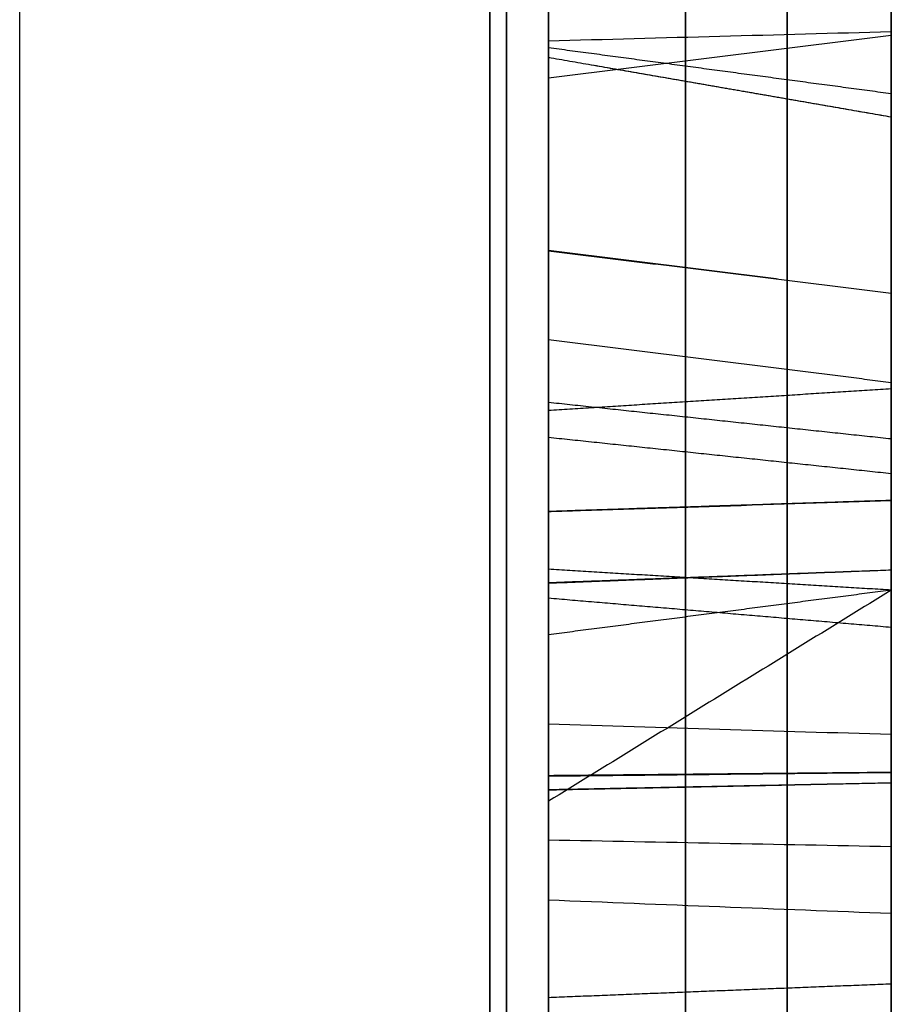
# Model space of a CAD drawing. Header units: millimetres. Extents: x 0 to 290, y -65 to 65.
# Tile 231 of 256: x 241.364 to 242, y 30.614 to 31.332. Entities that reach past the tile are written whole.
import ezdxf

# ---------------------------------------------------------------- set-up
doc = ezdxf.new("R2010")
doc.units = ezdxf.units.MM
doc.layers.add('Layer 01', color=18, linetype='Continuous', true_color=0x000000)

# ---------------------------------------------------------------- blocks, each defined once
blk = doc.blocks.new('Block 01')
at = {"layer": 'Layer 01'}
for p, q in [((242, 33.60334, -37.07085), (242, 30.47522, -37.07085)), ((242, 33.60334, 37.07085), (242, 16.09665, 37.07085)), ((242, 31.45695, -34.96053), (242, 30.36498, -34.96053)), ((241.75, 31.25913, -34.17243), (241.75, 31.25913, -34.60141)), ((241.75, 31.25913, -35.59258), (241.75, 31.25913, -35.78465)), ((241.75, 31.25913, -36.14281), (241.75, 31.25913, -36.46041)), ((241.75, 31.21113, -30.0958), (241.75, 29.07218, -30.0958)), ((242, 30.91783, -34.37617), (242, 30.91783, -35.56266))]:
    blk.add_line(p, q, dxfattribs=at)
at = {"layer": 'Layer 01', "extrusion": (-1, 1.81362e-10, -3.14134e-10)}
blk.add_arc((0, 0, -241.70711), 39.70711, 217.057759, 262.942241, dxfattribs=at)
at = {"layer": 'Layer 01', "extrusion": (-1, 1.81357e-10, 3.14112e-10)}
blk.add_arc((0, 0, -241.70711), 39.70711, 97.057759, 142.942241, dxfattribs=at)
at = {"layer": 'Layer 01', "extrusion": (1, -6.98079e-10, 5.60357e-09)}
blk.add_arc((0, 0, 241.36437), 39.36437, 277.101191, 322.898809, dxfattribs=at)
at = {"layer": 'Layer 01', "extrusion": (-1, 3.29704e-09, 5.71067e-09)}
blk.add_arc((0, 0, -241.36437), 39.36437, 97.101191, 142.898809, dxfattribs=at)
at = {"layer": 'Layer 01', "extrusion": (-1, -2.6622e-15, 7.33356e-15)}
blk.add_rational_spline([(241.71934, 41.19836, -29.59938), (241.71934, 32.56664, -41.61358), (241.71934, 19.75509, -49.01033), (241.71934, 5.03463, -50.47852)], [0.85966990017, 0.808876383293, 0.808876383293, 0.85966990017], degree=3, dxfattribs=at)
at = {"layer": 'Layer 01', "extrusion": (1, -9.33582e-15, -1.61701e-14)}
blk.add_rational_spline([(241.71934, 5.03463, 50.47852), (241.71934, 19.75509, 49.01033), (241.71934, 32.56664, 41.61358), (241.71934, 41.19836, 29.59938)], [0.859669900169, 0.808876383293, 0.808876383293, 0.859669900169], degree=3, dxfattribs=at)
at = {"layer": 'Layer 01', "extrusion": (-1, 0, 0)}
for points, knots in [([(242, 40.63421, -29.19406), (242, 39.61026, -30.61926), (242, 37.97146, -32.66548), (242, 35.87948, -34.89247), (242, 34.78849, -35.96589), (242, 34.23173, -36.49259), (242, 33.99072, -36.71617), (242, 33.8295, -36.86474), (242, 33.75001, -36.93754), (242, 33.00727, -37.61316), (242, 31.99423, -38.48635), (242, 30.77257, -39.45671), (242, 30.24048, -39.86222), (242, 29.88386, -40.13025), (242, 29.70557, -40.26241), (242, 28.07496, -41.45424), (242, 26.57194, -42.43331), (242, 24.23976, -43.77982), (242, 23.05716, -44.42087), (242, 21.64859, -45.11237), (242, 21.03872, -45.39665), (242, 20.63077, -45.58348), (242, 20.42484, -45.67612), (242, 19.4044, -46.12699), (242, 18.16705, -46.63463), (242, 16.70106, -47.1684), (242, 15.96246, -47.42067), (242, 15.64471, -47.52565), (242, 15.43261, -47.59495), (242, 15.3246, -47.62983), (242, 11.87665, -48.73089), (242, 8.45851, -49.43892), (242, 4.96569, -49.78729)], [0, 0, 0, 0, 5.309603, 7.964405, 9.291805, 9.955506, 10.287356, 10.287356, 10.619206, 10.619206, 13.274008, 14.601409, 15.265109, 15.265109, 15.928809, 15.928809, 21.238412, 21.238412, 23.893214, 25.220615, 25.884315, 25.884315, 26.548016, 26.548016, 29.202817, 30.530218, 31.193918, 31.525769, 31.525769, 31.857619, 31.857619, 42.476825, 42.476825, 42.476825, 42.476825]), ([(241.85, 31.40038, -35.48548), (241.85, 31.40028, -35.48557), (241.85, 31.40017, -35.48566), (241.85, 31.40007, -35.48574), (241.85, 31.27195, -35.59217), (241.85, 31.12816, -35.6326), (241.85, 30.97633, -35.60426), (241.85, 30.97631, -35.60426), (241.85, 30.97629, -35.60426), (241.85, 30.97627, -35.60425)], [0.0090015, 0.0090015, 0.0090015, 0.0090015, 0.0098039, 0.0098039, 0.0098039, 0.9901961, 0.9901961, 0.9901961, 0.9903225, 0.9903225, 0.9903225, 0.9903225]), ([(241.85, 31.08576, -30.40399), (241.85, 31.19549, -30.51371), (241.85, 31.26389, -30.63316), (241.85, 31.28672, -30.76034), (241.85, 31.28672, -30.76036), (241.85, 31.28673, -30.76039), (241.85, 31.28673, -30.76042)], [0, 0, 0, 0, 0.990099, 0.990099, 0.990099, 0.9902956, 0.9902956, 0.9902956, 0.9902956]), ([(241.85, 30.97627, -35.60425), (241.85, 30.97625, -35.60425), (241.85, 30.97623, -35.60424), (241.85, 30.97621, -35.60424), (241.85, 30.8253, -35.57534), (241.85, 30.6959, -35.49578), (241.85, 30.58879, -35.37037)], [0.0097638, 0.0097638, 0.0097638, 0.0097638, 0.009901, 0.009901, 0.009901, 1, 1, 1, 1]), ([(241.85, 30.78125, -31.25069), (241.85, 30.78121, -31.25068), (241.85, 30.78117, -31.25068), (241.85, 30.78112, -31.25068), (241.85, 30.63126, -31.24101), (241.85, 30.46409, -31.14143), (241.85, 30.27719, -30.95876)], [0.0096287, 0.0096287, 0.0096287, 0.0096287, 0.009901, 0.009901, 0.009901, 0.9679757, 0.9679757, 0.9679757, 0.9679757])]:
    blk.add_open_spline(points, degree=3, knots=knots, dxfattribs=at)
at = {"layer": 'Layer 01', "extrusion": (1, 6.40934e-15, 1.11013e-14)}
blk.add_open_spline([(242, 4.96569, 49.78729), (242, 6.71193, 49.61312), (242, 9.30341, 49.21699), (242, 12.27802, 48.51878), (242, 13.75313, 48.11066), (242, 14.48764, 47.89185), (242, 14.80178, 47.79491), (242, 15.01106, 47.72958), (242, 15.11384, 47.69713), (242, 16.07031, 47.39172), (242, 17.33304, 46.95099), (242, 18.78423, 46.37819), (242, 19.40145, 46.12013), (242, 19.81189, 45.94531), (242, 20.01548, 45.85698), (242, 21.86294, 45.04075), (242, 23.46235, 44.22863), (242, 25.79456, 42.88216), (242, 26.94102, 42.17852), (242, 28.24417, 41.30441), (242, 28.79529, 40.91839), (242, 29.16107, 40.65851), (242, 29.34426, 40.52649), (242, 30.24495, 39.8682), (242, 31.30325, 39.05044), (242, 32.4985, 38.04774), (242, 33.08628, 37.53423), (242, 33.33607, 37.31154), (242, 33.50213, 37.16251), (242, 33.58634, 37.08641), (242, 36.26386, 34.65093), (242, 38.58611, 32.04475), (242, 40.63421, 29.19406)], degree=3, knots=[0, 0, 0, 0, 5.309603, 7.964405, 9.291805, 9.955506, 10.287356, 10.287356, 10.619206, 10.619206, 13.274008, 14.601409, 15.265109, 15.265109, 15.928809, 15.928809, 21.238412, 21.238412, 23.893214, 25.220615, 25.884315, 25.884315, 26.548016, 26.548016, 29.202817, 30.530218, 31.193918, 31.525769, 31.525769, 31.857619, 31.857619, 42.476825, 42.476825, 42.476825, 42.476825], dxfattribs=at)
at = {"layer": 'Layer 01', "extrusion": (-1, -8.89053e-15, 1.53989e-14)}
blk.add_open_spline([(242, 4.96569, -40.10799), (242, 6.29474, -39.94344), (242, 8.26647, -39.59969), (242, 10.5286, -39.029), (242, 11.65011, -38.70126), (242, 12.20848, -38.52678), (242, 12.44727, -38.44973), (242, 12.60635, -38.39786), (242, 12.68421, -38.37221), (242, 15.3587, -37.4819), (242, 17.83992, -36.36639), (242, 21.3907, -34.31641), (242, 23.10567, -33.2074), (242, 25.00074, -31.76654), (242, 25.92184, -31.00935), (242, 26.37578, -30.62156), (242, 26.56891, -30.4534), (242, 26.69735, -30.34085), (242, 26.76272, -30.28321), (242, 28.82864, -28.44987), (242, 30.63743, -26.49212), (242, 32.25169, -24.35441)], degree=3, knots=[0, 0, 0, 0, 4.049899, 6.074849, 7.087324, 7.593561, 7.84668, 7.84668, 8.099798, 8.099798, 16.199597, 16.199597, 20.249496, 22.274446, 23.28692, 23.793158, 24.046277, 24.046277, 24.299395, 24.299395, 32.399194, 32.399194, 32.399194, 32.399194], dxfattribs=at)
at = {"layer": 'Layer 01', "extrusion": (1, 1.33358e-14, 2.30983e-14)}
blk.add_open_spline([(242, 32.25169, 24.35441), (242, 31.44467, 25.42312), (242, 30.1611, 26.95881), (242, 28.53581, 28.63254), (242, 27.69121, 29.43992), (242, 27.26093, 29.83624), (242, 27.07481, 30.00452), (242, 26.95035, 30.11635), (242, 26.88921, 30.17095), (242, 24.78093, 32.04198), (242, 22.57425, 33.63302), (242, 19.02353, 35.68309), (242, 17.20562, 36.6138), (242, 15.01026, 37.53454), (242, 13.89396, 37.95364), (242, 13.33116, 38.15288), (242, 13.08896, 38.23605), (242, 12.92727, 38.29101), (242, 12.84467, 38.3188), (242, 10.22399, 39.19127), (242, 7.62413, 39.77885), (242, 4.96569, 40.10799)], degree=3, knots=[0, 0, 0, 0, 4.049899, 6.074849, 7.087324, 7.593561, 7.84668, 7.84668, 8.099798, 8.099798, 16.199597, 16.199597, 20.249496, 22.274446, 23.28692, 23.793158, 24.046277, 24.046277, 24.299395, 24.299395, 32.399194, 32.399194, 32.399194, 32.399194], dxfattribs=at)
at = {"layer": 'Layer 01', "extrusion": (-1, -6.63923e-15, 1.14995e-14)}
blk.add_rational_spline([(241.92398, 31.9465, -24.12395), (241.92398, 25.32844, -32.88801), (241.92398, 15.81763, -38.37908), (241.92398, 4.9187, -39.72846)], [0.961939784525, 0.911212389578, 0.911212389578, 0.961939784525], degree=3, dxfattribs=at)
at = {"layer": 'Layer 01', "extrusion": (1, 3.31962e-15, 5.74974e-15)}
blk.add_rational_spline([(241.92398, 4.9187, 39.72846), (241.92398, 15.81763, 38.37908), (241.92398, 25.32844, 32.88801), (241.92398, 31.9465, 24.12395)], [0.961939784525, 0.911212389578, 0.911212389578, 0.961939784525], degree=3, dxfattribs=at)
at = {"layer": 'Layer 01', "extrusion": (-1, -3.77906e-13, 7.82624e-13)}
blk.add_open_spline([(242, 31.64132, -35.66984), (242, 31.53995, -35.75353), (242, 31.43484, -35.80586), (242, 31.32313, -35.82348)], degree=3, dxfattribs=at)
at = {"layer": 'Layer 01', "extrusion": (-1, 0, 0)}
for points in [[(241.85, 31.31908, -35.79734), (241.85, 31.4251, -35.7806), (241.85, 31.52566, -35.73097), (241.85, 31.62421, -35.64966)], [(241.85, 31.59597, -30.7379), (241.85, 31.58403, -30.53345), (241.85, 31.48738, -30.33982), (241.85, 31.30162, -30.15406)], [(241.75, 31.48641, -36.56021), (241.75, 31.1803, -36.45639), (241.75, 30.87363, -36.22939), (241.75, 30.56756, -35.87103)], [(241.85, 30.55415, -35.88248), (241.85, 30.86157, -36.24242), (241.85, 31.17062, -36.47174), (241.85, 31.4808, -36.57693)], [(242, 31.4724, -36.60201), (242, 31.1561, -36.49477), (242, 30.84347, -36.26196), (242, 30.53404, -35.89966)], [(241.85, 30.7315, -31.55116), (241.85, 30.95513, -31.57499), (241.85, 31.15961, -31.49629), (241.85, 31.34808, -31.31091)], [(241.75, 31.33561, -31.29845), (241.75, 31.15006, -31.48091), (241.75, 30.95125, -31.55683), (241.75, 30.73341, -31.53363)], [(242, 31.26068, -30.76501), (242, 31.239, -30.64419), (242, 31.17394, -30.52957), (242, 31.06706, -30.42269)], [(242, 30.27709, -30.92146), (242, 30.46993, -31.11431), (242, 30.63877, -31.21499), (242, 30.78283, -31.22428)], [(241.75, 30.73341, -31.53363), (241.75, 30.52261, -31.50986), (241.75, 30.30192, -31.39751), (241.75, 30.07124, -31.18964)], [(241.85, 30.04569, -31.19025), (241.85, 30.28304, -31.40763), (241.85, 30.51152, -31.52637), (241.85, 30.7315, -31.55116)], [(242, 30.72861, -31.57745), (242, 30.49472, -31.55112), (242, 30.25463, -31.42255), (242, 30.00756, -31.19098)]]:
    blk.add_open_spline(points, degree=3, dxfattribs=at)
at = {"layer": 'Layer 01', "extrusion": (-1, 2.71372e-12, 1.36386e-12)}
blk.add_open_spline([(242, 31.32032, -30.13535), (242, 31.50929, -30.32433), (242, 31.60998, -30.52415), (242, 31.62237, -30.73636)], degree=3, dxfattribs=at)
at = {"layer": 'Layer 01', "extrusion": (-1, -1.14467e-12, 1.96563e-12)}
blk.add_open_spline([(241.75, 31.6128, -35.63621), (241.75, 31.51613, -35.71593), (241.75, 31.4186, -35.76377), (241.75, 31.31638, -35.77992)], degree=3, dxfattribs=at)
at = {"layer": 'Layer 01', "extrusion": (1, -1.45993e-12, -2.14295e-12)}
blk.add_open_spline([(242, 30.93032, -33.97388), (242, 31.15798, -34.02287), (242, 31.37761, -34.17378), (242, 31.59172, -34.42448)], degree=3, dxfattribs=at)
at = {"layer": 'Layer 01', "extrusion": (-1, -1.74702e-11, -2.25094e-11)}
blk.add_open_spline([(242, 30.91576, -35.75801), (242, 31.16749, -36.03419), (242, 31.38993, -36.20863), (242, 31.58439, -36.28453)], degree=3, dxfattribs=at)
at = {"layer": 'Layer 01', "extrusion": (-1, -6.25723e-13, -3.16155e-13)}
blk.add_open_spline([(241.75, 31.28915, -30.16652), (241.75, 31.47277, -30.35015), (241.75, 31.56673, -30.53965), (241.75, 31.57836, -30.73893)], degree=3, dxfattribs=at)
at = {"layer": 'Layer 01', "extrusion": (-1, 1.05558e-13, 1.75688e-13)}
blk.add_open_spline([(241.85, 31.57489, -36.30922), (241.85, 31.57485, -36.3092), (241.85, 31.57482, -36.30919), (241.85, 31.57478, -36.30917), (241.85, 31.37405, -36.23083), (241.85, 31.14931, -36.05352), (241.85, 30.89621, -35.77583), (241.85, 30.87193, -35.74919), (241.85, 30.84765, -35.72255), (241.85, 30.82338, -35.69591)], degree=3, knots=[0.0083372, 0.0083372, 0.0083372, 0.0083372, 0.0085015, 0.0085015, 0.0085015, 0.858654, 0.858654, 0.858654, 0.9402068, 0.9402068, 0.9402068, 0.9402068], dxfattribs=at)
at = {"layer": 'Layer 01', "extrusion": (-1, 7.96489e-12, 9.74373e-12)}
blk.add_open_spline([(241.75, 30.76179, -35.65452), (241.75, 30.80225, -35.69891), (241.75, 30.84272, -35.74331), (241.75, 30.88318, -35.78771), (241.75, 31.1372, -36.0664), (241.75, 31.36347, -36.24562), (241.75, 31.56837, -36.3256), (241.75, 31.56843, -36.32562), (241.75, 31.5685, -36.32565), (241.75, 31.56856, -36.32567)], degree=3, knots=[-1.066115, -1.066115, -1.066115, -1.066115, -0.885901, -0.885901, -0.885901, -0.000213, -0.000213, -0.000213, 0, 0, 0, 0], dxfattribs=at)
at = {"layer": 'Layer 01', "extrusion": (1, 0, 0)}
for points, knots in [([(241.85, 31.57161, -34.44165), (241.85, 31.35973, -34.19358), (241.85, 31.14468, -34.04707), (241.85, 30.92476, -33.99974), (241.85, 30.92472, -33.99973), (241.85, 30.92468, -33.99972), (241.85, 30.92465, -33.99972)], [0, 0, 0, 0, 0.990099, 0.990099, 0.990099, 0.9902585, 0.9902585, 0.9902585, 0.9902585]), ([(241.85, 30.92465, -33.99972), (241.85, 30.92461, -33.99971), (241.85, 30.92457, -33.9997), (241.85, 30.92454, -33.99969), (241.85, 30.70411, -33.9503), (241.85, 30.4936, -34.01438), (241.85, 30.28383, -34.19495), (241.85, 30.28381, -34.19498), (241.85, 30.28378, -34.195), (241.85, 30.28376, -34.19502)], [0.0096372, 0.0096372, 0.0096372, 0.0096372, 0.0098039, 0.0098039, 0.0098039, 0.9901961, 0.9901961, 0.9901961, 0.9903145, 0.9903145, 0.9903145, 0.9903145]), ([(241.85, 30.77202, -29.88901), (241.85, 30.77199, -29.889), (241.85, 30.77197, -29.889), (241.85, 30.77194, -29.889), (241.85, 30.56631, -29.86444), (241.85, 30.34106, -29.86056), (241.85, 30.09543, -29.87827), (241.85, 30.09529, -29.87828), (241.85, 30.09514, -29.87829), (241.85, 30.09499, -29.8783)], [0.0096844, 0.0096844, 0.0096844, 0.0096844, 0.0098039, 0.0098039, 0.0098039, 0.9901961, 0.9901961, 0.9901961, 0.9907815, 0.9907815, 0.9907815, 0.9907815])]:
    blk.add_open_spline(points, degree=3, knots=knots, dxfattribs=at)
at = {"layer": 'Layer 01', "extrusion": (1, 2.85062e-12, 4.16539e-12)}
blk.add_open_spline([(241.75, 30.92086, -34.01694), (241.75, 30.92092, -34.01695), (241.75, 30.92099, -34.01696), (241.75, 30.92105, -34.01698), (241.75, 31.13582, -34.0632), (241.75, 31.34782, -34.20678), (241.75, 31.5582, -34.45311)], degree=3, knots=[-0.799863, -0.799863, -0.799863, -0.799863, -0.7996764, -0.7996764, -0.7996764, 0, 0, 0, 0], dxfattribs=at)
at = {"layer": 'Layer 01', "extrusion": (-1, 2.70778e-12, 1.34423e-12)}
blk.add_open_spline([(241.75, 31.31149, -34.66093), (241.75, 31.44844, -34.82128), (241.75, 31.53065, -34.97553), (241.75, 31.55121, -35.1226), (241.75, 31.55121, -35.12263), (241.75, 31.55122, -35.12266), (241.75, 31.55122, -35.12269)], degree=3, knots=[0, 0, 0, 0, 0.5341557, 0.5341557, 0.5341557, 0.5342516, 0.5342516, 0.5342516, 0.5342516], dxfattribs=at)
at = {"layer": 'Layer 01', "extrusion": (-1, 1.07857e-12, 7.49821e-13)}
blk.add_open_spline([(241.85, 31.29809, -34.67238), (241.85, 31.43375, -34.83122), (241.85, 31.51386, -34.98276), (241.85, 31.53375, -35.12504), (241.85, 31.53375, -35.12506), (241.85, 31.53375, -35.12507), (241.85, 31.53375, -35.12509)], degree=3, knots=[0, 0, 0, 0, 0.990099, 0.990099, 0.990099, 0.9902268, 0.9902268, 0.9902268, 0.9902268], dxfattribs=at)
at = {"layer": 'Layer 01', "extrusion": (-1, 1.64375e-12, 8.59342e-13)}
blk.add_open_spline([(242, 31.27797, -34.68956), (242, 31.4117, -34.84614), (242, 31.48866, -34.99359), (242, 31.50755, -35.1287)], degree=3, dxfattribs=at)
at = {"layer": 'Layer 01', "extrusion": (-1, 1.34352e-13, -2.4891e-13)}
blk.add_open_spline([(241.75, 31.41184, -35.49889), (241.75, 31.41167, -35.49903), (241.75, 31.4115, -35.49917), (241.75, 31.41133, -35.49931), (241.75, 31.27982, -35.60855), (241.75, 31.13018, -35.65092), (241.75, 30.97309, -35.6216), (241.75, 30.97306, -35.62159), (241.75, 30.97303, -35.62158), (241.75, 30.97299, -35.62158)], degree=3, knots=[0, 0, 0, 0, 0.0006574, 0.0006574, 0.0006574, 0.4869461, 0.4869461, 0.4869461, 0.4870491, 0.4870491, 0.4870491, 0.4870491], dxfattribs=at)
at = {"layer": 'Layer 01', "extrusion": (-1, 2.5951e-12, -9.24296e-12)}
blk.add_open_spline([(242, 31.38317, -35.4654), (242, 31.26015, -35.56759), (242, 31.12512, -35.60513), (242, 30.98118, -35.57826)], degree=3, dxfattribs=at)
at = {"layer": 'Layer 01', "extrusion": (-1, -9.59662e-14, 2.47113e-13)}
blk.add_open_spline([(242, 31.36679, -31.32961), (242, 31.17394, -31.51936), (242, 30.96096, -31.60223), (242, 30.72861, -31.57745)], degree=3, dxfattribs=at)
at = {"layer": 'Layer 01', "extrusion": (-1, -5.21015e-13, 1.1841e-13)}
blk.add_open_spline([(241.75, 31.16327, -31.13698), (241.75, 31.16335, -31.1369), (241.75, 31.16343, -31.13682), (241.75, 31.16351, -31.13673), (241.75, 31.2771, -31.0215), (241.75, 31.32794, -30.89246), (241.75, 31.3041, -30.75735)], degree=3, knots=[-0.4380452, -0.4380452, -0.4380452, -0.4380452, -0.4376933, -0.4376933, -0.4376933, 0, 0, 0, 0], dxfattribs=at)
at = {"layer": 'Layer 01'}
for points, degree in [([(241.75, 31.31638, -35.77992), (241.83333, 31.31863, -35.79444), (241.91667, 31.32088, -35.80896), (242, 31.32313, -35.82348)], 3), ([(242, 31.32032, -30.13535), (241.875, 31.30473, -30.15094), (241.75, 31.28915, -30.16652)], 2), ([(241.75, 31.31149, -34.66093), (241.875, 31.29473, -34.67525), (242, 31.27797, -34.68956)], 2), ([(242, 31.26068, -30.76501), (241.875, 31.28239, -30.76118), (241.75, 31.3041, -30.75735)], 2), ([(242, 31.26068, -30.76501), (241.875, 31.28239, -30.76118), (241.75, 31.3041, -30.75735)], 2), ([(241.99823, 31.26099, -30.76496), (241.87412, 31.28253, -30.76109), (241.75, 31.30407, -30.75722)], 2), ([(242, 31.13212, -31.10579), (241.875, 31.14782, -31.12126), (241.75, 31.16351, -31.13673)], 2), ([(242, 31.13212, -31.10579), (241.875, 31.14757, -31.12151), (241.75, 31.16302, -31.13723)], 2), ([(242, 31.06706, -30.42269), (241.875, 31.08265, -30.4071), (241.75, 31.09823, -30.39152)], 2), ([(242, 31.06251, -31.53398), (241.875, 31.05461, -31.51355), (241.75, 31.0467, -31.49313)], 2), ([(242, 31.02599, -34.44385), (241.875, 31.03929, -34.42598), (241.75, 31.0526, -34.40811)], 2), ([(242, 31.00064, -36.34648), (241.875, 31.01384, -36.3288), (241.75, 31.02704, -36.31113)], 2), ([(242, 30.98118, -35.57826), (241.875, 30.97714, -35.59993), (241.75, 30.97309, -35.6216)], 2), ([(242, 30.98118, -35.57826), (241.875, 30.97704, -35.59991), (241.75, 30.97289, -35.62156)], 2), ([(242, 30.91576, -35.75801), (241.875, 30.92336, -35.73732), (241.75, 30.93096, -35.71663)], 2), ([(242, 30.93032, -33.97388), (241.875, 30.9255, -33.99539), (241.75, 30.92068, -34.0169)], 2), ([(242, 30.93032, -33.97388), (241.875, 30.92568, -33.99543), (241.75, 30.92105, -34.01698)], 2), ([(242, 30.91576, -35.75801), (241.875, 30.89947, -35.77286), (241.75, 30.88318, -35.78771)], 2), ([(242, 30.88854, -30.28735), (241.875, 30.89918, -30.26809), (241.75, 30.90982, -30.24883)], 2), ([(241.75, 30.81824, -34.29628), (241.83333, 30.81571, -34.31075), (241.91667, 30.81317, -34.32522), (242, 30.81063, -34.3397)], 3), ([(242, 30.78283, -31.22428), (241.875, 30.78163, -31.24629), (241.75, 30.78043, -31.2683)], 2), ([(242, 30.78283, -31.22428), (241.875, 30.78141, -31.24628), (241.75, 30.77999, -31.26827)], 2), ([(242, 30.77508, -29.86273), (241.875, 30.77247, -29.88462), (241.75, 30.76985, -29.90651)], 2), ([(242, 30.77508, -29.86273), (241.875, 30.77259, -29.88463), (241.75, 30.7701, -29.90653)], 2), ([(242, 30.72861, -31.57745), (241.91667, 30.73022, -31.56284), (241.83333, 30.73182, -31.54824), (241.75, 30.73341, -31.53363)], 3), ([(242, 30.67982, -30.20893), (241.91667, 30.68308, -30.1946), (241.83333, 30.68635, -30.18028), (241.75, 30.68962, -30.16595)], 3), ([(242, 30.62847, -34.3408), (241.875, 30.6235, -34.31945), (241.75, 30.61853, -34.29809)], 2)]:
    blk.add_open_spline(points, degree=degree, dxfattribs=at)
at = {"layer": 'Layer 01', "extrusion": (-1, 3.35362e-13, -5.18018e-13)}
blk.add_open_spline([(242, 31.32313, -35.82348), (242, 31.21226, -35.84039), (242, 31.07734, -35.81734), (242, 30.91576, -35.75801)], degree=3, dxfattribs=at)
at = {"layer": 'Layer 01', "extrusion": (-1, -9.63352e-13, -3.80714e-12)}
blk.add_open_spline([(241.75, 31.31638, -35.77992), (241.75, 31.2167, -35.79509), (241.75, 31.08881, -35.77459), (241.75, 30.93096, -35.71663), (241.75, 30.87457, -35.69593), (241.75, 30.81818, -35.67522), (241.75, 30.76179, -35.65452)], degree=3, knots=[-0.5787193, -0.5787193, -0.5787193, -0.5787193, -0.1802134, -0.1802134, -0.1802134, 0, 0, 0, 0], dxfattribs=at)
at = {"layer": 'Layer 01', "extrusion": (-1, -8.68649e-13, -5.92664e-12)}
blk.add_open_spline([(241.85, 30.82338, -35.69591), (241.85, 30.85721, -35.70834), (241.85, 30.89104, -35.72076), (241.85, 30.92488, -35.73318), (241.85, 31.08423, -35.79169), (241.85, 31.21493, -35.81321), (241.85, 31.31908, -35.79734)], degree=3, knots=[0.1120317, 0.1120317, 0.1120317, 0.1120317, 0.2675224, 0.2675224, 0.2675224, 0.9998501, 0.9998501, 0.9998501, 0.9998501], dxfattribs=at)
at = {"layer": 'Layer 01', "extrusion": (1, -7.19558e-13, -1.43912e-12)}
blk.add_open_spline([(242, 30.77508, -29.86273), (242, 30.97955, -29.88597), (242, 31.16232, -29.97736), (242, 31.32032, -30.13535)], degree=3, dxfattribs=at)
at = {"layer": 'Layer 01', "extrusion": (1, -1.76364e-14, -1.01797e-13)}
blk.add_open_spline([(241.75, 30.81824, -34.29628), (241.75, 30.96834, -34.32228), (241.75, 31.12881, -34.44704), (241.75, 31.31149, -34.66093)], degree=3, dxfattribs=at)
at = {"layer": 'Layer 01', "extrusion": (-1, 1.60957e-12, -6.00908e-13)}
blk.add_open_spline([(241.85, 31.28673, -30.76042), (241.85, 31.28673, -30.76042), (241.85, 31.28673, -30.76042), (241.85, 31.28673, -30.76042), (241.85, 31.3094, -30.88888), (241.85, 31.26186, -31.01184), (241.85, 31.15096, -31.12435), (241.85, 31.1509, -31.12441), (241.85, 31.15085, -31.12446), (241.85, 31.1508, -31.12451)], degree=3, knots=[-0.000001, -0.000001, -0.000001, -0.000001, 0, 0, 0, 0.990099, 0.990099, 0.990099, 0.9905578, 0.9905578, 0.9905578, 0.9905578], dxfattribs=at)
at = {"layer": 'Layer 01', "extrusion": (-1, 6.20145e-12, 3.48969e-12)}
blk.add_open_spline([(241.75, 31.3041, -30.75735), (241.75, 31.30409, -30.75731), (241.75, 31.30408, -30.75727), (241.75, 31.30407, -30.75722), (241.75, 31.28048, -30.6258), (241.75, 31.20985, -30.50314), (241.75, 31.09823, -30.39152)], degree=3, knots=[0, 0, 0, 0, 0.0001289, 0.0001289, 0.0001289, 0.4330513, 0.4330513, 0.4330513, 0.4330513], dxfattribs=at)
at = {"layer": 'Layer 01', "extrusion": (1, 2.10667e-12, 4.31658e-12)}
blk.add_open_spline([(241.85, 31.30162, -30.15406), (241.85, 31.14728, -29.99972), (241.85, 30.97037, -29.91155), (241.85, 30.77209, -29.88901), (241.85, 30.77207, -29.88901), (241.85, 30.77204, -29.88901), (241.85, 30.77202, -29.88901)], degree=3, knots=[0, 0, 0, 0, 0.990099, 0.990099, 0.990099, 0.9902227, 0.9902227, 0.9902227, 0.9902227], dxfattribs=at)
at = {"layer": 'Layer 01', "extrusion": (1, 0, 0)}
for points in [[(241.85, 30.8152, -34.31364), (241.85, 30.95799, -34.33837), (241.85, 31.11621, -34.45943), (241.85, 31.29809, -34.67238)], [(241.85, 30.6857, -30.18314), (241.85, 30.83989, -30.21752), (241.85, 30.97326, -30.29149), (241.85, 31.08576, -30.40399)], [(241.85, 30.09264, -30.17252), (241.85, 30.33488, -30.14529), (241.85, 30.53173, -30.14727), (241.85, 30.6857, -30.18314)], [(242, 30.67982, -30.20893), (242, 30.53034, -30.17408), (242, 30.33595, -30.17176), (242, 30.09508, -30.19886)]]:
    blk.add_open_spline(points, degree=3, dxfattribs=at)
at = {"layer": 'Layer 01', "extrusion": (1, -4.53507e-13, -1.01486e-12)}
blk.add_open_spline([(241.75, 30.76998, -29.90652), (241.75, 30.77002, -29.90653), (241.75, 30.77006, -29.90653), (241.75, 30.7701, -29.90653), (241.75, 30.96425, -29.9286), (241.75, 31.13726, -30.01463), (241.75, 31.28915, -30.16652)], degree=3, knots=[-0.6035486, -0.6035486, -0.6035486, -0.6035486, -0.6034232, -0.6034232, -0.6034232, 0, 0, 0, 0], dxfattribs=at)
at = {"layer": 'Layer 01', "extrusion": (-1, -1.17494e-12, 1.0966e-13)}
blk.add_open_spline([(242, 31.13212, -31.10579), (242, 31.239, -30.99736), (242, 31.2816, -30.88351), (242, 31.26068, -30.76501), (242, 31.26068, -30.76501), (242, 31.26068, -30.76501), (242, 31.26068, -30.76501)], degree=3, knots=[-0.3941358, -0.3941358, -0.3941358, -0.3941358, -0.0000015, -0.0000015, -0.0000015, 0, 0, 0, 0], dxfattribs=at)
at = {"layer": 'Layer 01', "extrusion": (1, 2.78915e-13, 3.72567e-13)}
blk.add_open_spline([(242, 30.81063, -34.3397), (242, 30.94246, -34.3625), (242, 31.09729, -34.47801), (242, 31.27797, -34.68956)], degree=3, dxfattribs=at)
at = {"layer": 'Layer 01', "extrusion": (0.173648, 0.690231, -0.702444)}
blk.add_open_spline([(242, 31.13212, -31.10579), (241.91667, 31.14249, -31.11619), (241.83333, 31.15288, -31.12659), (241.75, 31.16327, -31.13698)], degree=3, dxfattribs=at)
at = {"layer": 'Layer 01', "extrusion": (-1, 2.30189e-12, -6.71529e-12)}
blk.add_open_spline([(241.75, 30.78021, -31.26829), (241.75, 30.78028, -31.26829), (241.75, 30.78036, -31.2683), (241.75, 30.78043, -31.2683), (241.75, 30.93231, -31.27655), (241.75, 31.06404, -31.23448), (241.75, 31.16302, -31.13723), (241.75, 31.1631, -31.13715), (241.75, 31.16318, -31.13706), (241.75, 31.16327, -31.13698)], degree=3, knots=[-0.4297208, -0.4297208, -0.4297208, -0.4297208, -0.4294975, -0.4294975, -0.4294975, -0.0003519, -0.0003519, -0.0003519, 0, 0, 0, 0], dxfattribs=at)
at = {"layer": 'Layer 01', "extrusion": (-1, 4.11901e-14, -3.45896e-13)}
blk.add_open_spline([(241.85, 31.1508, -31.12451), (241.85, 31.15075, -31.12456), (241.85, 31.1507, -31.1246), (241.85, 31.15066, -31.12465), (241.85, 31.05565, -31.21801), (241.85, 30.92952, -31.25874), (241.85, 30.78139, -31.25069), (241.85, 30.78134, -31.25069), (241.85, 30.7813, -31.25069), (241.85, 30.78125, -31.25069)], degree=3, knots=[0.0093066, 0.0093066, 0.0093066, 0.0093066, 0.0098039, 0.0098039, 0.0098039, 0.9901961, 0.9901961, 0.9901961, 0.9905044, 0.9905044, 0.9905044, 0.9905044], dxfattribs=at)
at = {"layer": 'Layer 01', "extrusion": (-1, 1.68266e-13, -4.96001e-13)}
blk.add_open_spline([(242, 30.78283, -31.22428), (242, 30.92533, -31.23203), (242, 31.04305, -31.1933), (242, 31.13212, -31.10579)], degree=3, dxfattribs=at)
at = {"layer": 'Layer 01', "extrusion": (1, -7.67892e-13, -1.01304e-12)}
blk.add_open_spline([(241.75, 31.09823, -30.39152), (241.75, 30.98353, -30.27682), (241.75, 30.84695, -30.20105), (241.75, 30.68962, -30.16595)], degree=3, dxfattribs=at)
at = {"layer": 'Layer 01', "extrusion": (1, -3.18827e-13, -5.77585e-13)}
blk.add_open_spline([(242, 31.06706, -30.42269), (242, 30.95786, -30.31349), (242, 30.82929, -30.24223), (242, 30.67982, -30.20893)], degree=3, dxfattribs=at)
at = {"layer": 'Layer 01', "extrusion": (-0.173648, 0.180694, 0.968089)}
blk.add_open_spline([(241.75, 30.97299, -35.62158), (241.83333, 30.97573, -35.60714), (241.91667, 30.97846, -35.5927), (242, 30.98118, -35.57826)], degree=3, dxfattribs=at)
at = {"layer": 'Layer 01', "extrusion": (-1, 2.87565e-13, 4.75645e-13)}
blk.add_open_spline([(242, 30.98118, -35.57826), (242, 30.83653, -35.55056), (242, 30.71276, -35.47479), (242, 30.6089, -35.35319)], degree=3, dxfattribs=at)
at = {"layer": 'Layer 01', "extrusion": (-1, -2.68365e-13, -4.45052e-13)}
blk.add_open_spline([(241.75, 30.97299, -35.62158), (241.75, 30.97296, -35.62157), (241.75, 30.97293, -35.62156), (241.75, 30.97289, -35.62156), (241.75, 30.8178, -35.59186), (241.75, 30.68467, -35.50978), (241.75, 30.57538, -35.38182)], degree=3, knots=[0, 0, 0, 0, 0.000103, 0.000103, 0.000103, 0.4826915, 0.4826915, 0.4826915, 0.4826915], dxfattribs=at)
at = {"layer": 'Layer 01', "extrusion": (-0.173648, 0.215335, 0.960977)}
blk.add_open_spline([(242, 30.93032, -33.97388), (241.91667, 30.92717, -33.98824), (241.83333, 30.92402, -34.00259), (241.75, 30.92086, -34.01694)], degree=3, dxfattribs=at)
at = {"layer": 'Layer 01', "extrusion": (1, 4.9763e-13, -1.64306e-12)}
blk.add_open_spline([(242, 30.26658, -34.17491), (242, 30.48075, -33.99055), (242, 30.70053, -33.92239), (242, 30.93032, -33.97388)], degree=3, dxfattribs=at)
at = {"layer": 'Layer 01', "extrusion": (1, 3.03064e-13, -9.90198e-13)}
blk.add_open_spline([(241.75, 30.29521, -34.20843), (241.75, 30.29525, -34.20839), (241.75, 30.2953, -34.20835), (241.75, 30.29534, -34.20832), (241.75, 30.50217, -34.03027), (241.75, 30.7065, -33.9689), (241.75, 30.92068, -34.0169), (241.75, 30.92074, -34.01691), (241.75, 30.9208, -34.01693), (241.75, 30.92086, -34.01694)], degree=3, knots=[-0.7061055, -0.7061055, -0.7061055, -0.7061055, -0.7059349, -0.7059349, -0.7059349, -0.0001866, -0.0001866, -0.0001866, 0, 0, 0, 0], dxfattribs=at)
at = {"layer": 'Layer 01', "extrusion": (0.152434, -0.709768, -0.687745)}
blk.add_open_spline([(242, 30.91576, -35.75801), (241.95833, 30.8901, -35.74076), (241.91667, 30.86444, -35.72351), (241.875, 30.83877, -35.70626), (241.83333, 30.81311, -35.68901), (241.79167, 30.78745, -35.67177), (241.75, 30.76179, -35.65452)], degree=3, knots=[-0.3113199, -0.3113199, -0.3113199, -0.3113199, -0.1556599, -0.1556599, -0.1556599, 0, 0, 0, 0], dxfattribs=at)
at = {"layer": 'Layer 01', "extrusion": (1, 3.27503e-13, -1.39934e-12)}
blk.add_open_spline([(241.75, 30.45673, -34.38088), (241.75, 30.55024, -34.29807), (241.75, 30.67506, -34.27093), (241.75, 30.81824, -34.29628)], degree=3, dxfattribs=at)
at = {"layer": 'Layer 01', "extrusion": (1, 5.65071e-13, -2.07974e-12)}
blk.add_open_spline([(241.85, 30.46824, -34.39425), (241.85, 30.55708, -34.31545), (241.85, 30.67567, -34.28893), (241.85, 30.8152, -34.31364)], degree=3, dxfattribs=at)
at = {"layer": 'Layer 01', "extrusion": (1, -1.19613e-13, 5.21196e-13)}
blk.add_open_spline([(242, 30.48546, -34.41432), (242, 30.56733, -34.34152), (242, 30.67655, -34.31594), (242, 30.81063, -34.3397)], degree=3, dxfattribs=at)
at = {"layer": 'Layer 01', "extrusion": (0.173648, -0.06341, -0.982764)}
blk.add_open_spline([(241.75, 30.78021, -31.26829), (241.83333, 30.78107, -31.25362), (241.91667, 30.78195, -31.23895), (242, 30.78283, -31.22428)], degree=3, dxfattribs=at)
at = {"layer": 'Layer 01', "extrusion": (-1, 3.37811e-12, 6.46368e-12)}
blk.add_open_spline([(241.75, 30.27738, -30.98351), (241.75, 30.46051, -31.15978), (241.75, 30.62664, -31.25838), (241.75, 30.77999, -31.26827), (241.75, 30.78006, -31.26828), (241.75, 30.78014, -31.26828), (241.75, 30.78021, -31.26829)], degree=3, knots=[-0.6012603, -0.6012603, -0.6012603, -0.6012603, -0.0002233, -0.0002233, -0.0002233, 0, 0, 0, 0], dxfattribs=at)
at = {"layer": 'Layer 01', "extrusion": (-0.173648, 0.116759, 0.977862)}
blk.add_open_spline([(242, 30.77508, -29.86273), (241.91667, 30.77338, -29.87733), (241.83333, 30.77168, -29.89193), (241.75, 30.76998, -29.90652)], degree=3, dxfattribs=at)
at = {"layer": 'Layer 01', "extrusion": (1, -4.15022e-14, -2.63694e-12)}
blk.add_open_spline([(241.75, 30.09597, -29.89591), (241.75, 30.09621, -29.89589), (241.75, 30.09646, -29.89588), (241.75, 30.0967, -29.89586), (241.75, 30.34138, -29.87822), (241.75, 30.56551, -29.88211), (241.75, 30.76985, -29.90651), (241.75, 30.7699, -29.90651), (241.75, 30.76994, -29.90652), (241.75, 30.76998, -29.90652)], degree=3, knots=[-0.6761325, -0.6761325, -0.6761325, -0.6761325, -0.675398, -0.675398, -0.675398, -0.0001254, -0.0001254, -0.0001254, 0, 0, 0, 0], dxfattribs=at)
at = {"layer": 'Layer 01', "extrusion": (1, 6.23854e-14, 3.92137e-12)}
blk.add_open_spline([(242, 30.09353, -29.85189), (242, 30.34059, -29.83408), (242, 30.56752, -29.83795), (242, 30.77508, -29.86273)], degree=3, dxfattribs=at)
at = {"layer": 'Layer 01', "extrusion": (1, -3.91796e-13, -3.23714e-12)}
blk.add_open_spline([(241.75, 30.68962, -30.16595), (241.75, 30.53266, -30.12939), (241.75, 30.33418, -30.12765), (241.75, 30.09101, -30.15496)], degree=3, dxfattribs=at)

msp = doc.modelspace()

# ---------------------------------------------------------------- block references
at = {"layer": 'Layer 01'}
msp.add_blockref('Block 01', (0, 0), dxfattribs=at)

doc.saveas('drawing.dxf')
